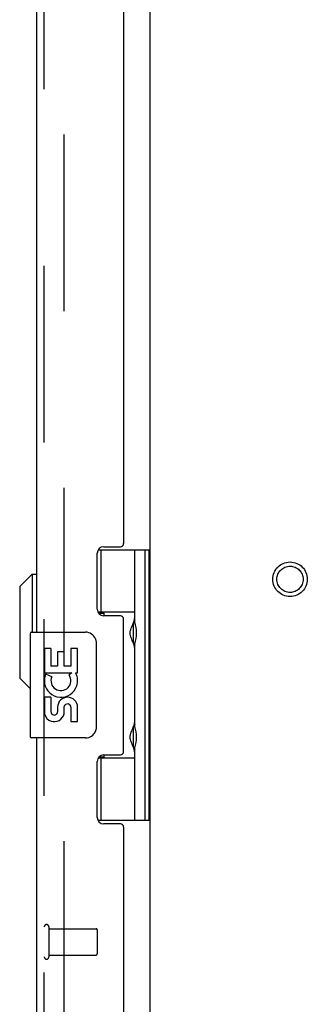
# Model space of a CAD drawing. Header units: inches. Extents: x 0 to 304, y 0 to 196.
# Tile 100 of 129: x 163.93 to 166.65, y 106.09 to 115.4. Entities that reach past the tile are written whole.
import ezdxf

# ---------------------------------------------------------------- set-up
doc = ezdxf.new("R2010")
doc.units = ezdxf.units.IN
doc.header["$LTSCALE"] = 16.696429
doc.header["$MEASUREMENT"] = 0
doc.linetypes.add('HIDDEN', pattern=[0.2, 0.1, -0.1])
doc.layers.get('0').update_dxf_attribs({"linetype": 'CONTINUOUS'})
doc.layers.add('DEFAULT_2', color=8, linetype='HIDDEN')
doc.layers.add('EXD_DOOR_ASSEMBLY', color=7, linetype='CONTINUOUS')

msp = doc.modelspace()

# ---------------------------------------------------------------- linework, layer by layer
at = {"color": 3, "linetype": 'Continuous'}
msp.add_line((165.162, 138.7931), (165.162, 104.4191), dxfattribs=at)
at = {"layer": 'DEFAULT_2', "color": 8, "linetype": 'HIDDEN'}
msp.add_line((164.3494, 137.6879), (164.3494, 105.5244), dxfattribs=at)
for radius in [0.1635, 0.124]:
    msp.add_circle((166.487, 110.1086), radius, dxfattribs=at)
at = {"layer": 'EXD_DOOR_ASSEMBLY', "color": 8, "linetype": 'HIDDEN'}
for p, q in [((164.164, 104.7231), (164.164, 138.4891)), ((164.207, 106.8231), (164.207, 106.5391)), ((164.207, 106.8051), (164.654, 106.8051)), ((164.664, 106.7951), (164.664, 106.5671)), ((164.207, 106.5571), (164.654, 106.5571))]:
    msp.add_line(p, q, dxfattribs=at)
at = {"layer": 'EXD_DOOR_ASSEMBLY', "color": 3, "linetype": 'Continuous'}
for p, q in [((164.089, 133.6086), (164.089, 109.6086)), ((164.914, 132.7646), (164.914, 110.4476)), ((164.726, 110.4166), (164.883, 110.4166)), ((164.664, 109.8256), (164.664, 110.3546)), ((164.883, 109.7636), (164.726, 109.7636)), ((164.914, 108.4796), (164.914, 109.7326)), ((164.089, 108.6086), (164.089, 104.7231)), ((164.726, 108.4486), (164.883, 108.4486)), ((164.664, 107.8576), (164.664, 108.3866)), ((164.883, 107.7956), (164.726, 107.7956)), ((164.914, 107.7646), (164.914, 104.6961))]:
    msp.add_line(p, q, dxfattribs=at)
at = {"layer": 'EXD_DOOR_ASSEMBLY', "color": 7, "linetype": 'Continuous'}
for p, q in [((164.6739, 110.3881), (165.157, 110.3881)), ((164.699, 110.3881), (164.699, 109.7976)), ((165.019, 109.7008), (165.019, 110.3881)), ((165.118, 107.8291), (165.118, 110.3881)), ((165.157, 107.8291), (165.157, 110.3881)), ((163.9315, 110.0392), (164.0497, 110.1573)), ((164.0497, 110.1573), (164.0497, 109.6086)), ((164.0497, 110.1573), (164.089, 110.1573)), ((163.9315, 110.0392), (163.9315, 109.1731)), ((165.019, 109.7976), (164.6707, 109.7976)), ((164.6763, 109.7886), (164.7302, 109.7886)), ((164.7302, 109.7636), (164.7302, 109.7886)), ((165.003, 109.6717), (165.003, 109.6706)), ((165.003, 109.6706), (165.003, 109.5307)), ((165.1618, 109.7299), (165.157, 109.7306)), ((164.029, 109.5936), (164.029, 108.6236)), ((164.044, 109.6086), (164.554, 109.6086)), ((164.1666, 109.4544), (164.1666, 109.2241)), ((164.2272, 109.4544), (164.1666, 109.4544)), ((164.2272, 109.4544), (164.2272, 109.2869)), ((164.4158, 109.4544), (164.4158, 109.2869)), ((164.4787, 109.4544), (164.4158, 109.4544)), ((164.4787, 109.2241), (164.4787, 109.4544)), ((164.6539, 109.5086), (164.6539, 108.7086)), ((165.003, 109.5307), (165.003, 109.5296)), ((165.019, 108.7168), (165.019, 109.5005)), ((165.162, 109.4714), (165.157, 109.4706)), ((164.2901, 109.423), (164.2901, 109.2869)), ((164.3507, 109.423), (164.2901, 109.423)), ((164.3507, 109.2869), (164.3507, 109.423)), ((164.2901, 109.2869), (164.2272, 109.2869)), ((164.4158, 109.2869), (164.3507, 109.2869)), ((164.1666, 109.2241), (164.426, 109.2241)), ((164.1666, 109.1771), (164.1666, 109.1241)), ((164.2349, 109.1881), (164.1773, 109.2131)), ((164.426, 109.2241), (164.3987, 109.2049)), ((164.4605, 109.2241), (164.4787, 109.2241)), ((163.9315, 109.1731), (164.029, 109.0756)), ((164.1666, 108.9935), (164.1666, 108.8367)), ((164.2272, 108.9935), (164.1666, 108.9935)), ((164.2272, 108.9935), (164.2272, 108.8571)), ((164.2901, 108.8992), (164.2901, 108.8572)), ((164.3507, 108.8366), (164.3506, 108.9056)), ((164.4158, 108.8992), (164.4158, 108.7628)), ((164.4787, 108.7628), (164.4787, 108.8992)), ((164.4158, 108.7628), (164.4787, 108.7628)), ((165.1619, 108.7459), (165.157, 108.7466)), ((165.003, 108.6877), (165.003, 108.6866)), ((165.003, 108.6866), (165.003, 108.5467)), ((164.554, 108.6086), (164.044, 108.6086)), ((165.003, 108.5467), (165.003, 108.5456)), ((164.7302, 108.4286), (164.7302, 108.4486)), ((165.019, 107.8291), (165.019, 108.5165)), ((165.162, 108.4874), (165.157, 108.4866)), ((164.6735, 108.4196), (165.019, 108.4196)), ((164.7302, 108.4286), (164.6804, 108.4286)), ((164.699, 108.4196), (164.699, 107.8291)), ((165.157, 107.8291), (164.671, 107.8291))]:
    msp.add_line(p, q, dxfattribs=at)
for points in [[(165.019, 109.4567), (165.0181, 109.4653), (165.0161, 109.4747), (165.013, 109.4852), (165.0091, 109.4963), (165.0046, 109.5079), (164.9998, 109.5197), (164.995, 109.5313), (164.9903, 109.543), (164.986, 109.5546), (164.9822, 109.5661), (164.9792, 109.5776), (164.9773, 109.5891), (164.9767, 109.6006), (164.9773, 109.6121), (164.9792, 109.6236), (164.9822, 109.6351), (164.986, 109.6467), (164.9903, 109.6582), (164.995, 109.6699), (164.9998, 109.6816), (165.0046, 109.6934), (165.0091, 109.705), (165.013, 109.7161), (165.0161, 109.7266), (165.0181, 109.736), (165.019, 109.7446)], [(164.6472, 109.5448), (164.6493, 109.5391), (164.6509, 109.5333), (164.6522, 109.5273), (164.6532, 109.5212), (164.6537, 109.5149), (164.6539, 109.5086)], [(165.019, 108.4727), (165.0181, 108.4813), (165.0161, 108.4907), (165.013, 108.5012), (165.0091, 108.5123), (165.0046, 108.5239), (164.9998, 108.5357), (164.995, 108.5473), (164.9903, 108.559), (164.986, 108.5706), (164.9822, 108.5821), (164.9792, 108.5936), (164.9773, 108.6051), (164.9767, 108.6166), (164.9773, 108.6281), (164.9792, 108.6396), (164.9822, 108.6511), (164.986, 108.6627), (164.9903, 108.6742), (164.995, 108.6859), (164.9998, 108.6976), (165.0046, 108.7094), (165.0091, 108.721), (165.013, 108.7321), (165.0161, 108.7426), (165.0181, 108.752), (165.019, 108.7606)], [(164.6539, 108.7086), (164.6537, 108.7023), (164.6532, 108.6961), (164.6522, 108.69), (164.6509, 108.684), (164.6493, 108.6781), (164.6472, 108.6725)]]:
    msp.add_lwpolyline(points, dxfattribs=at)
at = {"layer": 'EXD_DOOR_ASSEMBLY', "color": 3, "linetype": 'Continuous'}
for centre, radius, start, end in [((164.726, 110.3546), 0.062, 90, 180), ((164.883, 110.4476), 0.031, 270, 360), ((164.726, 109.8256), 0.062, 180, 270), ((164.883, 109.7326), 0.031, 0, 90), ((164.726, 108.3866), 0.062, 90, 180), ((164.883, 108.4796), 0.031, 270, 360), ((164.726, 107.8576), 0.062, 180, 270), ((164.883, 107.7646), 0.031, 0, 90)]:
    msp.add_arc(centre, radius, start, end, dxfattribs=at)
at = {"layer": 'EXD_DOOR_ASSEMBLY', "color": 7, "linetype": 'Continuous'}
for centre, radius, start, end in [((165.093, 109.6706), 0.09, 145.35658, 179.32802), ((164.044, 109.5936), 0.015, 90, 180), ((164.554, 109.5086), 0.1, 21.20502, 90), ((165.093, 109.5306), 0.09, 180.67198, 214.64342), ((164.3215, 109.1506), 0.1572, 156.59665, 170.29686), ((164.3215, 109.1506), 0.0943, 156.59665, 35.11217), ((164.3215, 109.1506), 0.1572, 25.73705, 27.8532), ((164.3248, 109.1509), 0.1541, 341.41988, 26.19629), ((164.3215, 109.1506), 0.1572, 189.70314, 341.87913), ((164.3844, 108.8992), 0.0943, 0, 180), ((164.385, 108.8943), 0.0362, 83.42855, 161.76278), ((164.3844, 108.8992), 0.0314, 0, 81.22946), ((164.2586, 108.8571), 0.0943, 192.54017, 251.70103), ((164.2586, 108.8571), 0.0314, 180, 0.04847), ((164.2586, 108.8571), 0.0943, 251.72667, 347.43379), ((165.093, 108.6866), 0.09, 145.35658, 179.32802), ((164.044, 108.6236), 0.015, 180, 270), ((164.554, 108.7086), 0.1, 270, 338.79459), ((165.093, 108.5466), 0.09, 180.67198, 214.64342)]:
    msp.add_arc(centre, radius, start, end, dxfattribs=at)
at = {"layer": 'EXD_DOOR_ASSEMBLY', "color": 8, "linetype": 'HIDDEN'}
for centre, radius, start, end in [((164.1855, 106.8231), 0.0215, 0, 180), ((164.654, 106.7951), 0.01, 0, 90), ((164.1855, 106.5391), 0.0215, 180, 360), ((164.654, 106.5671), 0.01, 270, 360)]:
    msp.add_arc(centre, radius, start, end, dxfattribs=at)
at = {"layer": 'EXD_DOOR_ASSEMBLY', "color": 7, "linetype": 'Continuous'}
for centre in [(164.9299, 109.6006), (164.9299, 108.6166)]:
    msp.add_ellipse(centre, major_axis=(0, 0.1875), ratio=0.5625, start_param=-2.134404, end_param=-1.007189, dxfattribs=at)

doc.saveas('drawing.dxf')
